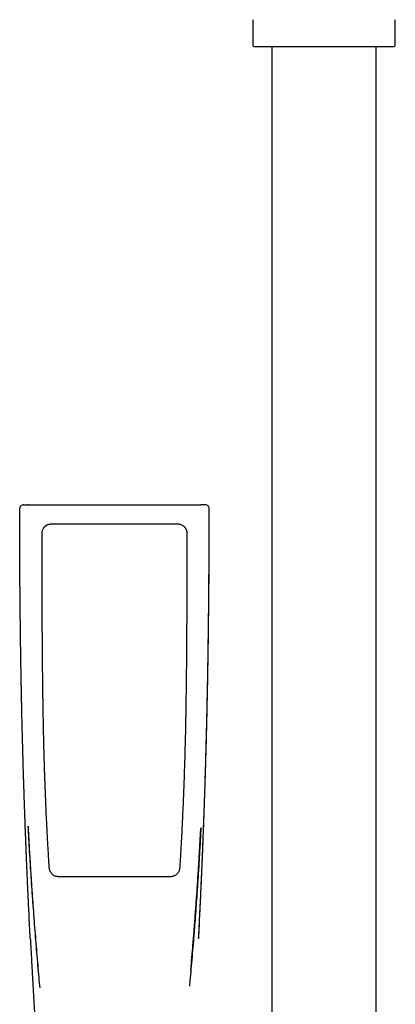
# Model space of a CAD drawing. Header units: millimetres. Extents: x 8 to 1881, y 12 to 2713.
# Tile 18 of 23: x 890 to 969, y 2182 to 2389. Entities that reach past the tile are written whole.
import ezdxf

# ---------------------------------------------------------------- set-up
doc = ezdxf.new("R2010")
doc.units = ezdxf.units.MM

msp = doc.modelspace()

# ---------------------------------------------------------------- linework, layer by layer
at = {"color": 7, "linetype": 'Continuous', "lineweight": 30}
for p, q in [((939, 2389.49), (939, 2384.07)), ((969, 2384.07), (969, 2389.49)), ((943, 2383.82), (943, 2115.78)), ((965, 2115.78), (965, 2383.82)), ((890.77, 2287.51), (891.52, 2287.51)), ((891.72, 2287.51), (909.91, 2287.51)), ((909.91, 2287.51), (928.11, 2287.51)), ((929.06, 2287.51), (928.31, 2287.51)), ((889.97, 2286.71), (889.97, 2286.7)), ((929.86, 2286.7), (929.86, 2286.71))]:
    msp.add_line(p, q, dxfattribs=at)
at = {"color": 7, "linetype": 'Continuous', "lineweight": 30, "flags": 128}
for points in [[(896.67, 2283.5), (897.27, 2283.5), (899.67, 2283.5), (909.91, 2283.5), (910.51, 2283.5), (912.91, 2283.5), (915.31, 2283.5), (923.16, 2283.5)], [(892.2, 2196.35), (892.2, 2196.35), (892.2, 2196.35)], [(927.63, 2196.35), (927.63, 2196.35), (927.62, 2196.35)]]:
    msp.add_lwpolyline(points, dxfattribs=at)
at = {"color": 7, "linetype": 'Continuous', "lineweight": 30}
for centre, radius, start, end in [((939.25, 2384.07), 0.25, 180, 270), ((968.75, 2384.07), 0.25, 270, 0), ((890.77, 2286.71), 0.799, 90.0409, 180.0599), ((929.06, 2286.71), 0.799, 359.9401, 89.9591)]:
    msp.add_arc(centre, radius, start, end, dxfattribs=at)
for points, knots in [([(939.25, 2383.82), (939.25, 2383.82), (939.26, 2383.82), (939.31, 2383.82), (939.38, 2383.82), (939.49, 2383.82), (939.64, 2383.82), (939.82, 2383.82), (940.03, 2383.82), (940.27, 2383.82), (940.51, 2383.82), (940.77, 2383.82), (941.04, 2383.82), (941.33, 2383.82), (941.68, 2383.82), (942.08, 2383.82), (942.55, 2383.82), (943.04, 2383.82), (943.57, 2383.82), (944.12, 2383.82), (944.7, 2383.82), (945.3, 2383.82), (945.92, 2383.82), (946.56, 2383.82), (947.21, 2383.82), (947.88, 2383.82), (948.59, 2383.82), (949.34, 2383.82), (950.12, 2383.82), (950.91, 2383.82), (951.69, 2383.82), (952.46, 2383.82), (953.23, 2383.82), (953.97, 2383.82), (954.68, 2383.82), (955.35, 2383.82), (956.02, 2383.82), (956.7, 2383.82), (957.39, 2383.82), (958.08, 2383.82), (958.76, 2383.82), (959.39, 2383.82), (959.98, 2383.82), (960.52, 2383.82), (961.05, 2383.82), (961.57, 2383.82), (962.12, 2383.82), (962.7, 2383.82), (963.3, 2383.82), (963.88, 2383.82), (964.43, 2383.82), (964.96, 2383.82), (965.45, 2383.82), (965.92, 2383.82), (966.35, 2383.82), (966.74, 2383.82), (967.1, 2383.82), (967.43, 2383.82), (967.73, 2383.82), (968, 2383.82), (968.24, 2383.82), (968.43, 2383.82), (968.57, 2383.82), (968.68, 2383.82), (968.74, 2383.82), (968.75, 2383.82), (968.75, 2383.82)], [0, 0, 0, 0, 0.014579, 0.029126, 0.043671, 0.058246, 0.073705, 0.089124, 0.104541, 0.119991, 0.13288, 0.145736, 0.158579, 0.171431, 0.184313, 0.200762, 0.217164, 0.233563, 0.250003, 0.266452, 0.282854, 0.299253, 0.315693, 0.331797, 0.347858, 0.363916, 0.380013, 0.397675, 0.415293, 0.432921, 0.450093, 0.466729, 0.483349, 0.5, 0.514581, 0.529129, 0.543674, 0.558246, 0.573705, 0.589124, 0.604541, 0.619991, 0.63288, 0.645736, 0.658579, 0.671431, 0.684313, 0.700762, 0.717164, 0.733563, 0.750003, 0.766452, 0.782854, 0.799253, 0.815693, 0.831797, 0.847858, 0.863916, 0.880013, 0.897675, 0.915293, 0.932921, 0.950092, 0.966726, 0.983347, 1, 1, 1, 1]), ([(891.72, 2287.51), (891.69, 2287.51), (891.64, 2287.51), (891.58, 2287.51), (891.53, 2287.51), (891.52, 2287.51), (891.52, 2287.51)], [0, 0, 0, 0, 0.24997, 0.498441, 0.749976, 1, 1, 1, 1]), ([(928.39, 2287.5), (928.38, 2287.5), (928.36, 2287.5), (928.28, 2287.51), (928.21, 2287.51), (928.15, 2287.51), (928.12, 2287.51), (928.11, 2287.51)], [0, 0, 0, 0, 0.281358, 0.541462, 0.78055, 0.892859, 1, 1, 1, 1]), ([(928.31, 2287.51), (928.31, 2287.51), (928.3, 2287.51), (928.25, 2287.51), (928.19, 2287.51), (928.14, 2287.51), (928.11, 2287.51)], [0, 0, 0, 0, 0.249779, 0.49806, 0.749786, 1, 1, 1, 1]), ([(892.2, 2196.35), (892.15, 2197.22), (892.06, 2198.97), (891.94, 2201.5), (891.86, 2203.21), (891.81, 2204.09), (891.81, 2204.24), (891.8, 2204.38), (891.79, 2204.53), (891.79, 2204.7), (891.78, 2204.9), (891.75, 2205.52), (891.7, 2206.47), (891.65, 2207.71), (891.6, 2208.85), (891.55, 2209.94), (891.5, 2211), (891.46, 2212.01), (891.42, 2212.95), (891.38, 2213.81), (891.35, 2214.6), (891.32, 2215.44), (891.29, 2216.15), (891.27, 2216.62), (891.26, 2216.79), (891.26, 2216.84), (891.26, 2216.89), (891.26, 2216.95), (891.26, 2217), (891.25, 2217.24), (891.23, 2217.7), (891.2, 2218.39), (891.17, 2219.13), (891.14, 2219.93), (891.11, 2220.78), (891.08, 2221.67), (891.05, 2222.61), (891.01, 2223.6), (890.98, 2224.49), (890.95, 2225.26), (890.93, 2225.9), (890.91, 2226.55), (890.89, 2227.22), (890.87, 2227.91), (890.84, 2228.62), (890.82, 2229.44), (890.79, 2230.34), (890.76, 2231.32), (890.73, 2232.25), (890.7, 2233.15), (890.68, 2234.01), (890.66, 2234.83), (890.64, 2235.61), (890.62, 2236.35), (890.6, 2237.04), (890.58, 2237.69), (890.56, 2238.29), (890.55, 2238.85), (890.54, 2239.38), (890.52, 2239.89), (890.51, 2240.26), (890.51, 2240.48), (890.51, 2240.56), (890.5, 2240.65), (890.5, 2240.74), (890.5, 2240.86), (890.5, 2240.99), (890.49, 2241.13), (890.49, 2241.38), (890.48, 2241.74), (890.47, 2242.22), (890.45, 2242.75), (890.44, 2243.32), (890.43, 2243.97), (890.41, 2244.69), (890.39, 2245.51), (890.38, 2246.37), (890.36, 2247.29), (890.34, 2248.26), (890.32, 2249.29), (890.3, 2250.34), (890.28, 2251.41), (890.26, 2252.5), (890.24, 2253.63), (890.22, 2254.81), (890.2, 2256.03), (890.18, 2257.23), (890.17, 2258.39), (890.15, 2259.53), (890.13, 2260.69), (890.12, 2261.84), (890.11, 2262.97), (890.1, 2263.81), (890.09, 2264.39), (890.09, 2264.69), (890.08, 2264.96), (890.08, 2265.21), (890.07, 2265.95), (890.06, 2267.15), (890.05, 2268.8), (890.03, 2270.48), (890.02, 2272.19), (890.01, 2273.92), (890, 2275.59), (889.99, 2277.21), (889.99, 2278.77), (889.98, 2280.26), (889.98, 2281.66), (889.97, 2282.99), (889.97, 2284.27), (889.97, 2285.51), (889.97, 2286.31), (889.97, 2286.71)], [0, 0, 0, 0, 0.028879, 0.058076, 0.084033, 0.085673, 0.087314, 0.088956, 0.090599, 0.092243, 0.094422, 0.097333, 0.11299, 0.12599, 0.138548, 0.150662, 0.162333, 0.173562, 0.184346, 0.19347, 0.202251, 0.210688, 0.221299, 0.225779, 0.226357, 0.226933, 0.227507, 0.228079, 0.228649, 0.229217, 0.236247, 0.243876, 0.252102, 0.260928, 0.270352, 0.28019, 0.290605, 0.301597, 0.313167, 0.320037, 0.327096, 0.334344, 0.34178, 0.349404, 0.357217, 0.365295, 0.376527, 0.387305, 0.397628, 0.407497, 0.417079, 0.426189, 0.434829, 0.442997, 0.450695, 0.457797, 0.464444, 0.470637, 0.476376, 0.482264, 0.487583, 0.48856, 0.489516, 0.49045, 0.491361, 0.492651, 0.49417, 0.495743, 0.497372, 0.502327, 0.507732, 0.513586, 0.519889, 0.52664, 0.535013, 0.543986, 0.55356, 0.563735, 0.574511, 0.585888, 0.597866, 0.609374, 0.621387, 0.633904, 0.646927, 0.660455, 0.674487, 0.686665, 0.699199, 0.712089, 0.725336, 0.737288, 0.749515, 0.753415, 0.756579, 0.759411, 0.762232, 0.765043, 0.783794, 0.802084, 0.819913, 0.839613, 0.858718, 0.877227, 0.895141, 0.91246, 0.929183, 0.944405, 0.959097, 0.973261, 0.986895, 1, 1, 1, 1]), ([(927.62, 2196.35), (927.65, 2196.88), (927.7, 2197.92), (927.78, 2199.45), (927.85, 2200.93), (927.92, 2202.36), (927.99, 2203.73), (928.05, 2205.03), (928.11, 2206.28), (928.16, 2207.48), (928.21, 2208.63), (928.26, 2209.74), (928.31, 2210.81), (928.35, 2211.82), (928.39, 2212.78), (928.43, 2213.68), (928.46, 2214.53), (928.49, 2215.3), (928.52, 2215.99), (928.55, 2216.62), (928.57, 2217.22), (928.59, 2217.83), (928.62, 2218.43), (928.64, 2219.04), (928.66, 2219.65), (928.7, 2220.7), (928.76, 2222.2), (928.83, 2224.39), (928.92, 2226.83), (929, 2229.53), (929.08, 2232.24), (929.16, 2234.95), (929.24, 2237.65), (929.3, 2240.1), (929.35, 2242.29), (929.39, 2244.22), (929.44, 2246.15), (929.47, 2248.08), (929.51, 2250.01), (929.55, 2251.87), (929.58, 2253.67), (929.6, 2255.38), (929.63, 2257.04), (929.65, 2258.66), (929.67, 2259.88), (929.68, 2260.73), (929.69, 2261.24), (929.69, 2261.77), (929.7, 2262.33), (929.71, 2262.93), (929.72, 2263.56), (929.72, 2264.22), (929.73, 2264.91), (929.74, 2265.69), (929.75, 2266.56), (929.76, 2267.52), (929.77, 2268.53), (929.77, 2269.59), (929.78, 2270.69), (929.79, 2271.85), (929.8, 2273.05), (929.81, 2274.3), (929.82, 2275.6), (929.82, 2276.95), (929.83, 2278.35), (929.83, 2279.76), (929.84, 2281.2), (929.84, 2282.65), (929.84, 2284.14), (929.85, 2285.5), (929.85, 2286.36), (929.85, 2286.71)], [0, 0, 0, 0, 0.01757, 0.034555, 0.050954, 0.066769, 0.081999, 0.096387, 0.110211, 0.123471, 0.136167, 0.14854, 0.160326, 0.171524, 0.182134, 0.192157, 0.201592, 0.210439, 0.217698, 0.22451, 0.231159, 0.237831, 0.244526, 0.251245, 0.257987, 0.264752, 0.286165, 0.307807, 0.33745, 0.367405, 0.397375, 0.427346, 0.457317, 0.487287, 0.508648, 0.530009, 0.55137, 0.572731, 0.594092, 0.615246, 0.634674, 0.653592, 0.672, 0.6899, 0.70729, 0.712638, 0.718118, 0.723988, 0.730252, 0.736908, 0.743828, 0.751127, 0.758805, 0.766863, 0.776949, 0.787572, 0.798733, 0.810431, 0.822666, 0.835439, 0.848749, 0.862595, 0.87698, 0.891901, 0.90736, 0.923355, 0.938929, 0.95498, 0.971509, 0.988516, 1, 1, 1, 1]), ([(927.63, 2196.35), (927.72, 2198.18), (927.83, 2200.37), (927.96, 2202.91), (928.01, 2203.98), (928.06, 2205.07), (928.13, 2206.65), (928.19, 2207.95), (928.23, 2208.96), (928.25, 2209.22), (928.26, 2209.47), (928.27, 2209.75), (928.28, 2210.05), (928.3, 2210.37), (928.31, 2210.71), (928.33, 2211.18), (928.36, 2211.8), (928.39, 2212.57), (928.42, 2213.38), (928.46, 2214.21), (928.49, 2215.04), (928.52, 2215.64), (928.53, 2216.02), (928.54, 2216.19), (928.55, 2216.36), (928.55, 2216.53), (928.56, 2216.71), (928.57, 2216.88), (928.57, 2217.06), (928.61, 2218.09), (928.69, 2219.99), (928.79, 2222.77), (928.88, 2225.33), (928.94, 2227.28), (928.98, 2228.35), (928.99, 2228.78), (928.99, 2228.97), (929, 2229.13), (929.01, 2229.46), (929.03, 2229.97), (929.05, 2230.69), (929.07, 2231.45), (929.1, 2232.25), (929.12, 2233.1), (929.15, 2233.99), (929.17, 2234.93), (929.2, 2235.92), (929.23, 2236.97), (929.25, 2237.87), (929.27, 2238.63), (929.29, 2239.22), (929.3, 2239.83), (929.32, 2240.46), (929.33, 2241.14), (929.36, 2242.19), (929.39, 2243.64), (929.43, 2245.35), (929.46, 2247), (929.5, 2248.58), (929.53, 2250.2), (929.56, 2251.85), (929.59, 2253.54), (929.61, 2255.27), (929.64, 2256.91), (929.66, 2258.45), (929.68, 2259.9), (929.7, 2261.35), (929.72, 2262.82), (929.73, 2264.28), (929.75, 2265.74), (929.77, 2267.61), (929.79, 2269.9), (929.81, 2272.6), (929.82, 2275.35), (929.84, 2278.13), (929.85, 2280.95), (929.85, 2283.81), (929.86, 2285.74), (929.86, 2286.71)], [0, 0, 0, 0, 0.060753, 0.072631, 0.08449, 0.096327, 0.108772, 0.136908, 0.139688, 0.142471, 0.145257, 0.148148, 0.151638, 0.155247, 0.158976, 0.162825, 0.170884, 0.179431, 0.188469, 0.198004, 0.206811, 0.21601, 0.217864, 0.219733, 0.221617, 0.223517, 0.225433, 0.227363, 0.22931, 0.231272, 0.261657, 0.292409, 0.323536, 0.346792, 0.357091, 0.359119, 0.361149, 0.36318, 0.364658, 0.372074, 0.380032, 0.388537, 0.397352, 0.406697, 0.416579, 0.427003, 0.437978, 0.44951, 0.461609, 0.468043, 0.474629, 0.48137, 0.488266, 0.495534, 0.503706, 0.523345, 0.543524, 0.560619, 0.578102, 0.595981, 0.614267, 0.632968, 0.652095, 0.671659, 0.687345, 0.703312, 0.719567, 0.735733, 0.751836, 0.768061, 0.784409, 0.813916, 0.843834, 0.874175, 0.90495, 0.936171, 0.967851, 1, 1, 1, 1]), ([(894.67, 2281.5), (894.68, 2281.61), (894.68, 2281.81), (894.76, 2282.11), (894.87, 2282.39), (895, 2282.61), (895.13, 2282.78), (895.24, 2282.91), (895.37, 2283.02), (895.5, 2283.13), (895.64, 2283.22), (895.79, 2283.3), (895.94, 2283.37), (896.14, 2283.43), (896.38, 2283.49), (896.57, 2283.5), (896.67, 2283.5)], [0, 0, 0, 0, 0.096029, 0.194334, 0.290363, 0.388667, 0.441586, 0.494504, 0.54896, 0.603415, 0.656334, 0.709252, 0.763707, 0.818163, 0.90815, 1, 1, 1, 1]), ([(923.16, 2283.5), (923.26, 2283.5), (923.46, 2283.49), (923.76, 2283.42), (924.04, 2283.3), (924.27, 2283.17), (924.44, 2283.04), (924.56, 2282.93), (924.68, 2282.81), (924.78, 2282.67), (924.87, 2282.53), (924.95, 2282.38), (925.02, 2282.23), (925.09, 2282.03), (925.14, 2281.79), (925.15, 2281.6), (925.15, 2281.5)], [0, 0, 0, 0, 0.096029, 0.194333, 0.290362, 0.388667, 0.441585, 0.494503, 0.548959, 0.603414, 0.656332, 0.709251, 0.763706, 0.818162, 0.908149, 1, 1, 1, 1]), ([(896.2, 2211.17), (896.19, 2211.37), (896.12, 2212.37), (896.04, 2213.77), (895.92, 2215.76), (895.84, 2217.36), (895.75, 2218.96), (895.67, 2220.56), (895.57, 2222.56), (895.47, 2224.95), (895.37, 2227.35), (895.28, 2229.75), (895.2, 2232.15), (895.14, 2234.15), (895.09, 2236.15), (895.04, 2238.14), (894.98, 2240.54), (894.94, 2242.94), (894.89, 2245.34), (894.86, 2247.74), (894.83, 2249.74), (894.81, 2251.74), (894.79, 2253.74), (894.77, 2255.74), (894.76, 2257.34), (894.75, 2258.94), (894.73, 2260.54), (894.73, 2262.14), (894.72, 2263.34), (894.71, 2264.94), (894.7, 2266.94), (894.7, 2268.94), (894.69, 2270.94), (894.68, 2272.94), (894.68, 2275.34), (894.67, 2278.2), (894.67, 2280.25), (894.67, 2281.5)], [0, 0, 0, 0, 0.008527, 0.042636, 0.059691, 0.0938, 0.110855, 0.127909, 0.162018, 0.196127, 0.230236, 0.264346, 0.298455, 0.332564, 0.349618, 0.383727, 0.417837, 0.451946, 0.486055, 0.520164, 0.554273, 0.571327, 0.605437, 0.639546, 0.6566, 0.673655, 0.707764, 0.724818, 0.741873, 0.758927, 0.793036, 0.827145, 0.8442, 0.878309, 0.912418, 0.946527, 1, 1, 1, 1]), ([(925.15, 2281.5), (925.15, 2281.3), (925.15, 2280.3), (925.15, 2278.5), (925.15, 2276.1), (925.14, 2273.7), (925.14, 2271.3), (925.13, 2268.9), (925.12, 2266.5), (925.11, 2264.5), (925.1, 2262.5), (925.09, 2260.51), (925.07, 2258.11), (925.06, 2255.71), (925.03, 2253.31), (925.01, 2250.91), (924.98, 2248.51), (924.94, 2246.11), (924.9, 2243.71), (924.87, 2241.71), (924.83, 2239.71), (924.78, 2237.71), (924.72, 2235.31), (924.65, 2232.91), (924.57, 2230.51), (924.49, 2228.11), (924.39, 2225.71), (924.29, 2223.32), (924.19, 2221.32), (924.09, 2219.32), (923.99, 2217.32), (923.86, 2215.1), (923.76, 2213.36), (923.69, 2212.11), (923.65, 2211.49), (923.63, 2211.17)], [0, 0, 0, 0, 0.008527, 0.042636, 0.076745, 0.110854, 0.144964, 0.179073, 0.213182, 0.247291, 0.264345, 0.298454, 0.332563, 0.366672, 0.400782, 0.434891, 0.469, 0.503109, 0.537218, 0.571327, 0.588381, 0.622491, 0.6566, 0.690709, 0.724818, 0.758927, 0.793036, 0.827145, 0.861254, 0.878309, 0.912418, 0.946527, 0.973263, 0.986632, 1, 1, 1, 1]), ([(891.71, 2219.93), (891.72, 2219.9), (891.72, 2219.84), (891.73, 2219.74), (891.74, 2219.63), (891.75, 2219.5), (891.76, 2219.36), (891.77, 2219.2), (891.77, 2219.02), (891.79, 2218.81), (891.8, 2218.55), (891.82, 2218.24), (891.84, 2217.87), (891.86, 2217.41), (891.89, 2216.87), (891.92, 2216.28), (891.96, 2215.54), (892.01, 2214.67), (892.07, 2213.7), (892.13, 2212.73), (892.18, 2211.77), (892.26, 2210.58), (892.35, 2209.17), (892.46, 2207.53), (892.57, 2205.92), (892.68, 2204.34), (892.82, 2202.38), (892.99, 2200.04), (893.21, 2197.33), (893.42, 2194.65), (893.64, 2192), (893.8, 2190.24), (893.87, 2189.37)], [0, 0, 0, 0, 0.00305, 0.007072, 0.01044, 0.014802, 0.019461, 0.02466, 0.030399, 0.036678, 0.045717, 0.055683, 0.066574, 0.082612, 0.100311, 0.119671, 0.140692, 0.172689, 0.204546, 0.236101, 0.267352, 0.298301, 0.352814, 0.406362, 0.458945, 0.510563, 0.561295, 0.650984, 0.739712, 0.82748, 0.914287, 1, 1, 1, 1]), ([(891.71, 2219.93), (891.81, 2218.15), (891.99, 2214.6), (892.32, 2209.27), (892.69, 2203.95), (893.09, 2198.65), (893.52, 2193.36), (893.89, 2189.13), (894.11, 2186.65), (894.18, 2185.93)], [0, 0, 0, 0, 0.156138, 0.313233, 0.46977, 0.625748, 0.781167, 0.936028, 1, 1, 1, 1]), ([(928.09, 2219.56), (928.07, 2219.13), (927.99, 2217.55), (927.84, 2214.81), (927.63, 2211.37), (927.41, 2207.96), (927.2, 2204.88), (927, 2202.13), (926.82, 2199.78), (926.69, 2198.15), (926.62, 2197.21), (926.59, 2196.88), (926.56, 2196.55), (926.54, 2196.2), (926.44, 2195.07), (926.29, 2193.19), (926.06, 2190.59), (925.86, 2188.31), (925.73, 2186.88), (925.68, 2186.31)], [0, 0, 0, 0, 0.03824, 0.142868, 0.246395, 0.348791, 0.45004, 0.524137, 0.597581, 0.661694, 0.671728, 0.681752, 0.691766, 0.701769, 0.713591, 0.793217, 0.871481, 0.948406, 1, 1, 1, 1]), ([(925.98, 2189.7), (926.13, 2191.46), (926.33, 2193.73), (926.55, 2196.52), (926.68, 2198.06), (926.8, 2199.63), (926.92, 2201.24), (927.04, 2202.87), (927.16, 2204.53), (927.28, 2206.21), (927.39, 2207.92), (927.5, 2209.46), (927.58, 2210.79), (927.65, 2211.9), (927.71, 2212.97), (927.78, 2214.01), (927.83, 2215), (927.88, 2215.84), (927.92, 2216.52), (927.95, 2217.05), (927.97, 2217.57), (928, 2218.06), (928.03, 2218.53), (928.06, 2218.95), (928.08, 2219.29), (928.09, 2219.49), (928.09, 2219.56)], [0, 0, 0, 0, 0.177332, 0.22845, 0.279919, 0.332534, 0.386324, 0.44129, 0.496419, 0.552683, 0.610081, 0.668583, 0.707012, 0.744163, 0.780035, 0.814627, 0.84794, 0.879974, 0.898252, 0.916086, 0.933475, 0.950225, 0.965747, 0.980021, 0.993075, 1, 1, 1, 1]), ([(898.19, 2209.3), (898.09, 2209.31), (897.89, 2209.32), (897.59, 2209.39), (897.3, 2209.5), (897.06, 2209.64), (896.87, 2209.8), (896.71, 2209.96), (896.57, 2210.13), (896.45, 2210.32), (896.35, 2210.52), (896.27, 2210.73), (896.22, 2210.95), (896.21, 2211.1), (896.2, 2211.17)], [0, 0, 0, 0, 0.101227, 0.202454, 0.303685, 0.404915, 0.479461, 0.554246, 0.628792, 0.70322, 0.777885, 0.852313, 0.926156, 1, 1, 1, 1]), ([(923.63, 2211.17), (923.62, 2211.07), (923.59, 2210.87), (923.5, 2210.58), (923.37, 2210.3), (923.22, 2210.07), (923.05, 2209.88), (922.88, 2209.73), (922.7, 2209.6), (922.5, 2209.5), (922.29, 2209.41), (922.08, 2209.35), (921.86, 2209.31), (921.71, 2209.31), (921.64, 2209.3)], [0, 0, 0, 0, 0.101237, 0.202474, 0.303712, 0.40495, 0.479327, 0.553941, 0.628318, 0.702756, 0.77743, 0.851868, 0.925934, 1, 1, 1, 1]), ([(909.91, 2209.3), (909.71, 2209.3), (909.11, 2209.3), (907.71, 2209.3), (906.11, 2209.3), (904.51, 2209.3), (903.31, 2209.3), (901.86, 2209.3), (900.15, 2209.3), (898.84, 2209.3), (898.19, 2209.3)], [0, 0, 0, 0, 0.05116, 0.15348, 0.358122, 0.460442, 0.562762, 0.665082, 0.832537, 1, 1, 1, 1]), ([(921.64, 2209.3), (921.44, 2209.3), (920.84, 2209.3), (919.44, 2209.3), (917.84, 2209.3), (916.24, 2209.3), (915.01, 2209.3), (913.55, 2209.3), (911.84, 2209.3), (910.55, 2209.3), (909.91, 2209.3)], [0, 0, 0, 0, 0.05116, 0.15348, 0.35812, 0.46044, 0.56276, 0.672061, 0.836024, 1, 1, 1, 1]), ([(892.21, 2196.35), (892.24, 2195.81), (892.29, 2194.73), (892.38, 2193.15), (892.46, 2191.61), (892.54, 2190.12), (892.62, 2188.68), (892.7, 2187.31), (892.78, 2185.98), (892.85, 2184.71), (892.92, 2183.47), (892.99, 2182.27), (893.06, 2181.11), (893.13, 2179.99), (893.19, 2178.93), (893.26, 2177.91), (893.32, 2176.94), (893.37, 2176.02), (893.43, 2175.15), (893.48, 2174.31), (893.53, 2173.51), (893.58, 2172.72), (893.63, 2171.95), (893.68, 2171.19), (893.74, 2170.25), (893.81, 2169.14), (893.89, 2167.88), (893.96, 2166.92), (894, 2166.25), (894.03, 2165.87), (894.05, 2165.52), (894.07, 2165.2), (894.09, 2164.92), (894.1, 2164.71), (894.11, 2164.58), (894.11, 2164.53), (894.12, 2164.48), (894.12, 2164.43), (894.13, 2164.36), (894.13, 2164.25), (894.14, 2164.09), (894.16, 2163.88), (894.18, 2163.62), (894.2, 2163.32), (894.22, 2162.98), (894.24, 2162.59), (894.27, 2162.18), (894.3, 2161.76), (894.33, 2161.33), (894.37, 2160.67), (894.43, 2159.79), (894.51, 2158.65), (894.59, 2157.51), (894.67, 2156.36), (894.74, 2155.24), (894.82, 2154.11), (894.9, 2152.95), (894.98, 2151.74), (895.05, 2150.78), (895.1, 2150.07), (895.13, 2149.64), (895.16, 2149.23), (895.18, 2148.87), (895.2, 2148.59), (895.21, 2148.36), (895.23, 2148.16), (895.24, 2147.99), (895.25, 2147.85), (895.26, 2147.74), (895.26, 2147.66), (895.27, 2147.57), (895.28, 2147.46), (895.29, 2147.33), (895.3, 2147.15), (895.31, 2146.91), (895.33, 2146.61), (895.36, 2146.27), (895.38, 2145.91), (895.41, 2145.54), (895.43, 2145.17), (895.46, 2144.77), (895.5, 2144.18), (895.55, 2143.42), (895.61, 2142.5), (895.67, 2141.64), (895.73, 2140.83), (895.78, 2140.06), (895.82, 2139.34), (895.87, 2138.65), (895.91, 2137.98), (895.96, 2137.31), (896, 2136.72), (896.03, 2136.21), (896.06, 2135.79), (896.08, 2135.37), (896.11, 2134.93), (896.14, 2134.5), (896.16, 2134.08), (896.19, 2133.7), (896.21, 2133.35), (896.23, 2133.08), (896.24, 2132.89), (896.25, 2132.76), (896.25, 2132.66), (896.26, 2132.58), (896.26, 2132.54), (896.26, 2132.52), (896.26, 2132.48), (896.27, 2132.42), (896.27, 2132.33), (896.28, 2132.19), (896.29, 2132.01), (896.31, 2131.76), (896.33, 2131.47), (896.35, 2131.13), (896.37, 2130.74), (896.39, 2130.46), (896.4, 2130.3), (896.4, 2130.29)], [0, 0, 0, 0, 0.024715, 0.048707, 0.071975, 0.09452, 0.11634, 0.137067, 0.157096, 0.176427, 0.195061, 0.213356, 0.230924, 0.247765, 0.263881, 0.279269, 0.293932, 0.307868, 0.321077, 0.333589, 0.345759, 0.357691, 0.369385, 0.38084, 0.392058, 0.412006, 0.431154, 0.449502, 0.455727, 0.461484, 0.466765, 0.47157, 0.4759, 0.479743, 0.48099, 0.481745, 0.482257, 0.483027, 0.48407, 0.485385, 0.488003, 0.491294, 0.495258, 0.499767, 0.504914, 0.510699, 0.517095, 0.523601, 0.530034, 0.536392, 0.553497, 0.570045, 0.588171, 0.605577, 0.622269, 0.638919, 0.656794, 0.675112, 0.693873, 0.700451, 0.707082, 0.713521, 0.719218, 0.723159, 0.726629, 0.729628, 0.732155, 0.734249, 0.735852, 0.737105, 0.738322, 0.739868, 0.741884, 0.74437, 0.748128, 0.752616, 0.757835, 0.763784, 0.76897, 0.774607, 0.780695, 0.786978, 0.801472, 0.815308, 0.828488, 0.840693, 0.852275, 0.863234, 0.873569, 0.883491, 0.893656, 0.904112, 0.910346, 0.916679, 0.923111, 0.929641, 0.936271, 0.942726, 0.948596, 0.953874, 0.958563, 0.960686, 0.962661, 0.964427, 0.965389, 0.966006, 0.966296, 0.966548, 0.967517, 0.968919, 0.970755, 0.973753, 0.977467, 0.981897, 0.987044, 0.992907, 0.999487, 1, 1, 1, 1])]:
    msp.add_open_spline(points, degree=3, knots=knots, dxfattribs=at)

doc.saveas('drawing.dxf')
